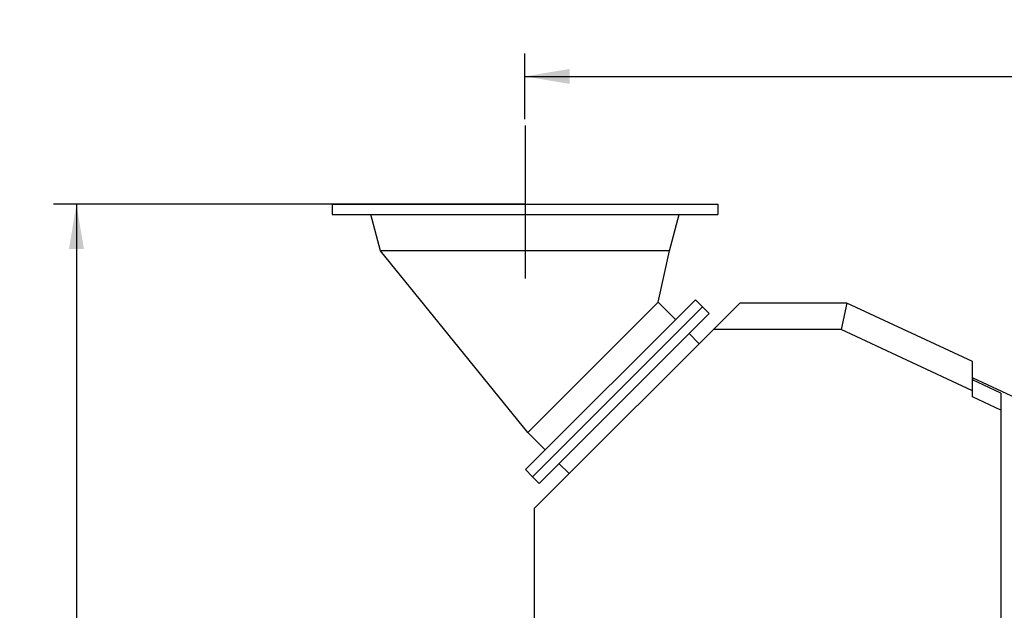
# Model space of a CAD drawing. Header units: millimetres. Extents: x 0 to 1189, y 0 to 841.
# Tile 41 of 135: x 315 to 392, y 341 to 387. Entities that reach past the tile are written whole.
import ezdxf
from ezdxf.enums import TextEntityAlignment as Align

# ---------------------------------------------------------------- set-up
doc = ezdxf.new("R2010")
doc.units = ezdxf.units.MM
doc.header["$LTSCALE"] = 65.395
doc.linetypes.add('CENTER', pattern=[0.6, 0.375, -0.075, 0.075, -0.075])
doc.layers.get('0').update_dxf_attribs({"linetype": 'CONTINUOUS'})
for name, color, linetype in [('25007_060000_TLKGS_KGS_V_ABL1728', 7, 'CONTINUOUS'), ('25007_062000_TLKGS_KGS_TL_V_ABL1729', 7, 'CONTINUOUS'), ('25007_721800_06_SIMPLE1_T1_X_PBL1722', 7, 'CONTINUOUS'), ('25007_721800_06_SIMPLE1_X_ABL1721', 7, 'CONTINUOUS'), ('25007_725500_29_SIMPLE1_T2_X_PBL1758', 7, 'CONTINUOUS'), ('25007_725500_29_SIMPLE1_X#AF1_ABL1734', 7, 'CONTINUOUS'), ('25097_000000_TLKGS_MARKETING_ABL1723', 7, 'CONTINUOUS'), ('25097_030000_TLKGS_V_ABL1724', 7, 'CONTINUOUS'), ('25097_700000_TLKGS_V_ABL1725', 7, 'CONTINUOUS'), ('25097_727000_27_SIMPLE1_B_ABL1726', 7, 'CONTINUOUS'), ('25097_727000_27_SIMPLE1_T1_B_PBL1727', 7, 'CONTINUOUS'), ('new_view_7_VBL1720', 7, 'CONTINUOUS')]:
    doc.layers.add(name, color=color, linetype=linetype)
doc.styles.get("Standard").update_dxf_attribs({"font": 'txt', "width": 0.6})
doc.dimstyles.new('DIMSTYLE_1', dxfattribs={"dimtxt": 3.5, "dimasz": 3.5, "dimexe": 1.8, "dimexo": 0, "dimgap": 0.875, "dimtad": 1, "dimlfac": 25, "dimdsep": 46, "dimtxsty": 'Standard', "dimblk": '_FILLED', "dimblk1": '_FILLED', "dimblk2": '_FILLED', "dimcen": 0.09, "dimadec": 0, "dimazin": 0, "dimtp": 2, "dimtm": 2, "dimtfac": 1, "dimtofl": 0, "dimtmove": 0, "dimatfit": 3, "dimldrblk": '_FILLED', "dimfxl": 1, "dimtolj": 1, "dimarcsym": 0})

# ---------------------------------------------------------------- blocks, each defined once
blk = doc.blocks.new('_FILLED')
at = {"color": 0, "linetype": 'ByBlock'}
blk.add_solid([(0, 0), (-1, 0.167), (-1, -0.167)], dxfattribs=at)
blk = doc.blocks.new('*D27')
at = {"color": 2, "linetype": 'Continuous'}
for p, q in [((354.72, 379.578), (354.72, 384.714)), ((560, 318.6), (560, 384.714)), ((354.72, 382.914), (457.36, 382.914)), ((560, 382.914), (457.36, 382.914))]:
    blk.add_line(p, q, dxfattribs=at)
at = {"color": 2, "linetype": 'Continuous', "xscale": 3.5, "yscale": 3.5, "zscale": 3.5, "rotation": 180}
blk.add_blockref('_FILLED', (354.72, 382.914), dxfattribs=at)
at = {"color": 2, "linetype": 'Continuous', "xscale": 3.5, "yscale": 3.5, "zscale": 3.5}
blk.add_blockref('_FILLED', (560, 382.914), dxfattribs=at)
at = {"color": 2, "linetype": 'Continuous', "width": 0.60119}
blk.add_text('5132', height=3.5, dxfattribs=at).set_placement((457.36, 383.789), align=Align.CENTER)
blk = doc.blocks.new('*D35')
at = {"color": 2, "linetype": 'Continuous'}
for p, q in [((354.72, 372.92), (317.852, 372.92)), ((319.652, 372.92), (319.652, 320.46)), ((319.652, 268), (319.652, 320.46)), ((391.8, 268), (317.852, 268))]:
    blk.add_line(p, q, dxfattribs=at)
at = {"color": 2, "linetype": 'Continuous', "xscale": 3.5, "yscale": 3.5, "zscale": 3.5}
for p, rotation in [((319.652, 372.92), 90), ((319.652, 268), 270)]:
    blk.add_blockref('_FILLED', p, dxfattribs=dict(at, rotation=rotation))
at = {"color": 2, "linetype": 'Continuous', "width": 0.672619}
blk.add_text('2623', height=3.5, rotation=90, dxfattribs=at).set_placement((318.777, 318.6), align=Align.CENTER)
blk = doc.blocks.new('25007_721800_06_SIMPLE1_T1_X_PBL1722', base_point=(354.732, 365.326))
at = {"layer": '25007_721800_06_SIMPLE1_T1_X_PBL1722', "color": 2, "linetype": 'CENTER'}
blk.add_line((354.732, 379.066), (354.732, 367.114), dxfattribs=at)
at = {"layer": '25007_721800_06_SIMPLE1_T1_X_PBL1722', "color": 7, "linetype": 'Continuous'}
for p, q in [((339.652, 372.914), (339.652, 372.114)), ((339.652, 372.914), (369.812, 372.914)), ((369.812, 372.914), (369.812, 372.114)), ((339.652, 372.114), (369.812, 372.114)), ((343.432, 369.277), (342.672, 372.114)), ((366.032, 369.277), (366.792, 372.114)), ((354.959, 355.059), (343.432, 369.277)), ((366.032, 369.277), (343.432, 369.277)), ((365.141, 365.241), (366.032, 369.277)), ((354.756, 352.151), (368.049, 365.444)), ((365.141, 365.241), (354.959, 355.059)), ((366.494, 363.889), (365.141, 365.241)), ((368.615, 364.879), (368.049, 365.444)), ((355.321, 351.585), (368.615, 364.879)), ((356.311, 353.706), (354.959, 355.059)), ((355.321, 351.585), (354.756, 352.151))]:
    blk.add_line(p, q, dxfattribs=at)
blk = doc.blocks.new('25007_721800_06_SIMPLE1_X_ABL1721', base_point=(354.732, 365.326))
at = {"layer": '25007_721800_06_SIMPLE1_T1_X_PBL1722'}
blk.add_blockref('25007_721800_06_SIMPLE1_T1_X_PBL1722', (354.732, 365.326), dxfattribs=at)
blk = doc.blocks.new('25097_727000_27_SIMPLE1_T1_B_PBL1727', base_point=(463.575, 340.173))
at = {"layer": '25097_727000_27_SIMPLE1_T1_B_PBL1727', "color": 7, "linetype": 'Continuous'}
for p, q in [((355.469, 349.136), (371.519, 365.186)), ((379.901, 365.186), (371.519, 365.186)), ((379.901, 365.186), (379.44, 363.106)), ((389.732, 360.602), (379.901, 365.186)), ((379.44, 363.106), (369.439, 363.106)), ((389.732, 358.307), (379.44, 363.106)), ((389.732, 357.846), (389.732, 360.602)), ((391.942, 358.14), (389.732, 359.17)), ((389.755, 359.16), (389.755, 359.324)), ((389.755, 359.324), (393.115, 357.758)), ((391.942, 358.14), (391.942, 320.2)), ((391.942, 356.816), (389.732, 357.846)), ((355.469, 332.791), (355.469, 349.136))]:
    blk.add_line(p, q, dxfattribs=at)
blk = doc.blocks.new('25097_727000_27_SIMPLE1_B_ABL1726', base_point=(467.675, 307.393))
at = {"layer": '25097_727000_27_SIMPLE1_T1_B_PBL1727'}
blk.add_blockref('25097_727000_27_SIMPLE1_T1_B_PBL1727', (463.575, 340.173), dxfattribs=at)
blk = doc.blocks.new('25097_700000_TLKGS_V_ABL1725', base_point=(467.675, 307.393))
at = {"layer": '25097_727000_27_SIMPLE1_B_ABL1726'}
blk.add_blockref('25097_727000_27_SIMPLE1_B_ABL1726', (467.675, 307.393), dxfattribs=at)
blk = doc.blocks.new('25097_030000_TLKGS_V_ABL1724', base_point=(468.035, 307.393))
at = {"layer": '25097_700000_TLKGS_V_ABL1725'}
blk.add_blockref('25097_700000_TLKGS_V_ABL1725', (467.675, 307.393), dxfattribs=at)
blk = doc.blocks.new('25007_725500_29_SIMPLE1_T2_X_PBL1758', base_point=(362.223, 357.977))
at = {"layer": '25007_725500_29_SIMPLE1_T2_X_PBL1758', "color": 7, "linetype": 'Continuous'}
for p, q in [((355.321, 351.585), (368.615, 364.879)), ((355.831, 351.076), (369.124, 364.369)), ((369.124, 364.369), (368.615, 364.879)), ((368.339, 362.005), (367.569, 362.814)), ((357.386, 352.631), (358.195, 351.861)), ((355.831, 351.076), (355.321, 351.585))]:
    blk.add_line(p, q, dxfattribs=at)
blk = doc.blocks.new('25007_725500_29_SIMPLE1_X#AF1_ABL1734', base_point=(391.971, 307.239))
at = {"layer": '25007_725500_29_SIMPLE1_T2_X_PBL1758'}
blk.add_blockref('25007_725500_29_SIMPLE1_T2_X_PBL1758', (362.223, 357.977), dxfattribs=at)
blk = doc.blocks.new('25007_062000_TLKGS_KGS_TL_V_ABL1729', base_point=(383.661, 307.239))
at = {"layer": '25007_725500_29_SIMPLE1_X#AF1_ABL1734'}
blk.add_blockref('25007_725500_29_SIMPLE1_X#AF1_ABL1734', (391.971, 307.239), dxfattribs=at)
blk = doc.blocks.new('25007_060000_TLKGS_KGS_V_ABL1728', base_point=(393.176, 307.239))
at = {"layer": '25007_062000_TLKGS_KGS_TL_V_ABL1729'}
blk.add_blockref('25007_062000_TLKGS_KGS_TL_V_ABL1729', (383.661, 307.239), dxfattribs=at)
blk = doc.blocks.new('25097_000000_TLKGS_MARKETING_ABL1723', base_point=(458.801, 307.393))
at = {"layer": '25007_060000_TLKGS_KGS_V_ABL1728'}
blk.add_blockref('25007_060000_TLKGS_KGS_V_ABL1728', (393.176, 307.239), dxfattribs=at)
at = {"layer": '25097_030000_TLKGS_V_ABL1724'}
blk.add_blockref('25097_030000_TLKGS_V_ABL1724', (468.035, 307.393), dxfattribs=at)
blk = doc.blocks.new('NEW_VIEW_7_VBL1720', base_point=(526.661, 298.333))
at = {"layer": '25007_721800_06_SIMPLE1_X_ABL1721'}
blk.add_blockref('25007_721800_06_SIMPLE1_X_ABL1721', (354.732, 365.326), dxfattribs=at)
at = {"layer": '25097_000000_TLKGS_MARKETING_ABL1723'}
blk.add_blockref('25097_000000_TLKGS_MARKETING_ABL1723', (458.801, 307.393), dxfattribs=at)

msp = doc.modelspace()

# ---------------------------------------------------------------- block references
at = {"layer": 'new_view_7_VBL1720'}
msp.add_blockref('NEW_VIEW_7_VBL1720', (526.66107, 298.3331), dxfattribs=at)

# ---------------------------------------------------------------- dimensions: what is measured, and where the dimension line sits
at = {"color": 2, "linetype": 'Continuous'}
for base, p1, p2, angle, picture, middle in [((354.72, 382.91368), (560, 318.6), (354.72, 379.5784), 180, '*D27', (457.02666, 382.91368)), ((319.65224, 372.92), (391.8, 268), (354.72, 372.92), 90, '*D35', (319.65224, 318.26665))]:
    dim = msp.add_linear_dim(base=base, p1=p1, p2=p2, angle=angle, dimstyle='DIMSTYLE_1', dxfattribs=at)
    dim.commit()
    dim.dimension.update_dxf_attribs({"geometry": picture, "text_midpoint": middle, "dimtype": 160})

doc.saveas('drawing.dxf')
